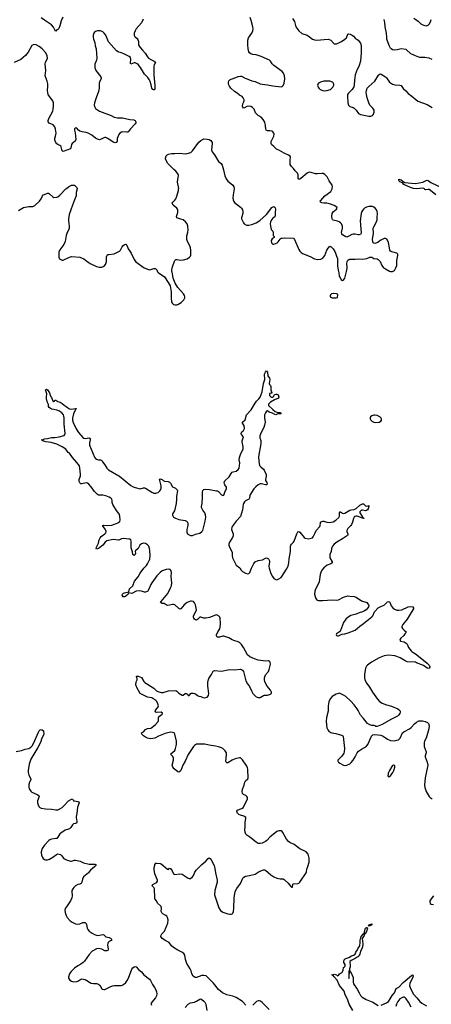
# Model space of a CAD drawing. Header units: inches. Extents: x 1174277 to 1307032, y 522670 to 678486.
# Tile 93 of 121: x 1218097 to 1225991, y 634368 to 653246. Entities that reach past the tile are written whole.
import ezdxf

# ---------------------------------------------------------------- set-up
doc = ezdxf.new("R2010")
doc.units = ezdxf.units.IN
doc.header["$MEASUREMENT"] = 0
for name, color, linetype in [('B2613', 7, 'Continuous'), ('B2614', 7, 'Continuous'), ('B2615', 7, 'Continuous'), ('B2623', 7, 'Continuous'), ('B2624', 7, 'Continuous'), ('B2625', 7, 'Continuous')]:
    doc.layers.add(name, color=color, linetype=linetype)

msp = doc.modelspace()

# ---------------------------------------------------------------- linework, layer by layer
at = {"layer": 'B2613', "color": 6, "elevation": 1000}
msp.add_lwpolyline([(1218030, 639215), (1218130, 639231), (1218203, 639257), (1218270, 639274), (1218310, 639296), (1218337, 639323), (1218365, 639370), (1218456, 639584), (1218470, 639608), (1218490, 639628), (1218510, 639635), (1218530, 639628), (1218555, 639610), (1218558, 639550), (1218554, 639530), (1218524, 639470), (1218498, 639390), (1218447, 639290), (1218310, 639069), (1218276, 638970), (1218259, 638850), (1218259, 638810), (1218270, 638759), (1218310, 638690), (1218308, 638670), (1218283, 638630), (1218270, 638581), (1218270, 638530), (1218280, 638500), (1218310, 638453), (1218330, 638436), (1218430, 638392), (1218464, 638370), (1218470, 638350), (1218436, 638270), (1218438, 638230), (1218449, 638190), (1218463, 638163), (1218484, 638144), (1218510, 638129), (1218590, 638116), (1218710, 638109), (1218790, 638094), (1218830, 638096), (1218870, 638115), (1218910, 638144), (1218950, 638180), (1219030, 638272), (1219090, 638304), (1219110, 638306), (1219132, 638272), (1219146, 638266), (1219210, 638259), (1219230, 638250), (1219238, 638230), (1219204, 638150), (1219192, 638028), (1219181, 637970), (1219179, 637950), (1219194, 637870), (1219192, 637850), (1219170, 637837), (1219132, 637828), (1219120, 637820), (1219109, 637810), (1219079, 637761), (1219050, 637733), (1219030, 637723), (1218970, 637704), (1218884, 637650), (1218870, 637638), (1218830, 637572), (1218810, 637550), (1218790, 637544), (1218704, 637536), (1218676, 637524), (1218654, 637506), (1218570, 637420), (1218530, 637353), (1218512, 637290), (1218510, 637270), (1218517, 637230), (1218530, 637195), (1218550, 637161), (1218570, 637143), (1218590, 637136), (1218630, 637140), (1218670, 637152), (1218734, 637186), (1218800, 637240), (1218830, 637250), (1218877, 637237), (1218899, 637219), (1218938, 637170), (1218956, 637156), (1219005, 637130), (1219030, 637122), (1219070, 637113), (1219090, 637114), (1219150, 637130), (1219170, 637129), (1219255, 637115), (1219322, 637082), (1219430, 637056), (1219470, 637053), (1219538, 637058), (1219560, 637050), (1219556, 637030), (1219538, 637010), (1219490, 636966), (1219462, 636950), (1219415, 636890), (1219350, 636839), (1219324, 636810), (1219301, 636770), (1219290, 636710), (1219275, 636685), (1219250, 636671), (1219210, 636662), (1219170, 636642), (1219135, 636610), (1219116, 636584), (1219100, 636550), (1219097, 636530), (1219101, 636450), (1219096, 636410), (1219070, 636350), (1219007, 636253), (1218970, 636204), (1218961, 636170), (1218967, 636130), (1218989, 636070), (1219010, 636030), (1219066, 635970), (1219103, 635943), (1219170, 635910), (1219206, 635906), (1219250, 635913), (1219310, 635936), (1219330, 635939), (1219350, 635935), (1219370, 635916), (1219378, 635898), (1219389, 635830), (1219401, 635801), (1219429, 635770), (1219485, 635730), (1219530, 635707), (1219590, 635690), (1219627, 635693), (1219690, 635708), (1219710, 635701), (1219750, 635664), (1219810, 635650), (1219837, 635637), (1219847, 635630), (1219861, 635610), (1219849, 635590), (1219810, 635570), (1219793, 635550), (1219786, 635534), (1219783, 635510), (1219796, 635424), (1219790, 635397), (1219769, 635391), (1219730, 635396), (1219670, 635423), (1219610, 635439), (1219570, 635433), (1219510, 635401), (1219490, 635385), (1219430, 635321), (1219342, 635198), (1219317, 635170), (1219270, 635135), (1219210, 635103), (1219150, 635062), (1219076, 634990), (1219052, 634950), (1219033, 634890), (1219034, 634870), (1219044, 634850), (1219061, 634830), (1219089, 634809), (1219130, 634799), (1219190, 634806), (1219210, 634814), (1219250, 634840), (1219290, 634854), (1219350, 634846), (1219470, 634773), (1219510, 634764), (1219570, 634767), (1219610, 634756), (1219640, 634730), (1219668, 634670), (1219679, 634659), (1219710, 634650), (1219730, 634654), (1219770, 634669), (1219834, 634706), (1219876, 634724), (1219910, 634730), (1220000, 634728)], dxfattribs=at)
at = {"layer": 'B2614', "color": 6}
for points, elevation in [([(1218072, 649588), (1218170, 649648), (1218270, 649664), (1218350, 649664), (1218390, 649683), (1218475, 649765), (1218506, 649810), (1218536, 649870), (1218550, 649885), (1218570, 649896), (1218630, 649922), (1218650, 649919), (1218670, 649908), (1218730, 649848), (1218750, 649839), (1218810, 649845), (1218830, 649852), (1218870, 649882), (1218984, 650000)], 1100), ([(1219197, 650000), (1219180, 649930), (1219178, 649870), (1219150, 649790), (1219108, 649690), (1219045, 649510), (1219035, 649430), (1219035, 649390), (1219048, 649290), (1219045, 649250), (1219032, 649210), (1219010, 649166), (1218989, 649110), (1218969, 648990), (1218944, 648936), (1218867, 648833), (1218849, 648790), (1218845, 648750), (1218850, 648694), (1218855, 648675), (1218863, 648663), (1218910, 648638), (1218930, 648637), (1218970, 648653), (1219050, 648695), (1219090, 648707), (1219250, 648694), (1219330, 648658), (1219410, 648596), (1219450, 648570), (1219570, 648515), (1219622, 648502), (1219670, 648503), (1219717, 648523), (1219745, 648555), (1219758, 648590), (1219760, 648610), (1219759, 648701), (1219772, 648728), (1219790, 648741), (1219810, 648746), (1219910, 648754), (1220000, 648802)], 1100), ([(1220000, 643779), (1219955, 643835), (1219885, 643950), (1219871, 643990), (1219873, 644030), (1219863, 644050), (1219845, 644070), (1219810, 644092), (1219750, 644118), (1219690, 644129), (1219610, 644132), (1219590, 644140), (1219530, 644197), (1219468, 644290), (1219421, 644341), (1219397, 644357), (1219370, 644364), (1219290, 644349), (1219270, 644350), (1219250, 644366), (1219240, 644390), (1219239, 644430), (1219261, 644499), (1219263, 644530), (1219252, 644650), (1219241, 644690), (1219195, 644755), (1219108, 644850), (1219052, 644932), (1219028, 644948), (1218980, 645010), (1218914, 645054), (1218807, 645107), (1218701, 645141), (1218596, 645150), (1218543, 645170), (1218530, 645185), (1218518, 645190), (1218550, 645197), (1218573, 645207), (1218630, 645214), (1218710, 645237), (1218770, 645233), (1218855, 645245), (1218947, 645273), (1218965, 645290), (1218970, 645310), (1218947, 645490), (1218949, 645610), (1218944, 645644), (1218935, 645670), (1218908, 645708), (1218850, 645747), (1218810, 645762), (1218749, 645770), (1218710, 645781), (1218686, 645790), (1218661, 645810), (1218649, 645830), (1218649, 645870), (1218630, 645906), (1218612, 645972), (1218609, 646010), (1218619, 646070), (1218593, 646147), (1218593, 646150), (1218610, 646162), (1218630, 646150), (1218670, 646091), (1218687, 646030), (1218704, 646004), (1218730, 645936), (1218750, 645928), (1218766, 645930), (1218769, 645951), (1218789, 645951), (1218828, 645928), (1218876, 645910), (1218911, 645890), (1218950, 645854), (1218991, 645830), (1219011, 645810), (1219050, 645782), (1219090, 645776), (1219170, 645794), (1219187, 645790), (1219178, 645782), (1219175, 645770), (1219163, 645757), (1219126, 645690), (1219107, 645607), (1219111, 645570), (1219124, 645524), (1219181, 645401), (1219228, 645328), (1219310, 645237), (1219330, 645223), (1219350, 645218), (1219430, 645227), (1219450, 645219), (1219451, 645191), (1219436, 645130), (1219439, 645090), (1219530, 644858), (1219550, 644832), (1219570, 644819), (1219610, 644807), (1219646, 644806), (1219670, 644796), (1219686, 644766), (1219733, 644710), (1219770, 644649), (1219798, 644618), (1220000, 644500)], 1000), ([(1220000, 643269), (1219990, 643267), (1219890, 643278), (1219769, 643251), (1219735, 643230), (1219690, 643174), (1219630, 643120), (1219610, 643107), (1219570, 643093), (1219562, 643110), (1219567, 643130), (1219607, 643210), (1219621, 643270), (1219640, 643310), (1219662, 643338), (1219730, 643390), (1219748, 643410), (1219756, 643430), (1219752, 643450), (1219736, 643476), (1219702, 643522), (1219690, 643530), (1219689, 643550), (1219710, 643553), (1219790, 643546), (1219866, 643554), (1219996, 643604), (1220000, 643609)], 1000)]:
    msp.add_lwpolyline(points, dxfattribs=dict(at, elevation=elevation))
at = {"layer": 'B2615', "color": 6}
for points, elevation in [([(1218927, 653293), (1218895, 653225), (1218870, 653127), (1218850, 653077), (1218830, 653059), (1218810, 653049), (1218790, 653026), (1218770, 653049), (1218744, 653104), (1218708, 653148), (1218570, 653238), (1218510, 653282)], 1000), ([(1220000, 652623), (1219987, 652627), (1219951, 652651), (1219803, 652823), (1219746, 652950), (1219718, 652990), (1219692, 653012), (1219650, 653029), (1219590, 653035), (1219550, 653022), (1219531, 653009), (1219517, 652990), (1219504, 652950), (1219503, 652910), (1219513, 652873), (1219540, 652810), (1219547, 652747), (1219565, 652685), (1219579, 652510), (1219571, 652470), (1219538, 652390), (1219541, 652321), (1219549, 652290), (1219559, 652270), (1219651, 652150), (1219661, 652130), (1219659, 652110), (1219634, 652070), (1219623, 652030), (1219619, 651930), (1219611, 651870), (1219561, 651750), (1219530, 651650), (1219528, 651610), (1219535, 651570), (1219550, 651546), (1219567, 651530), (1219630, 651494), (1219850, 651410), (1219910, 651377), (1219970, 651362), (1220000, 651363)], 1100), ([(1220000, 651045), (1219990, 651031), (1219977, 651003), (1219969, 650971), (1219966, 650914), (1219950, 650890), (1219930, 650886), (1219890, 650898), (1219790, 650967), (1219750, 650987), (1219730, 650989), (1219710, 650982), (1219650, 650946), (1219630, 650944), (1219590, 650957), (1219550, 650975), (1219481, 651030), (1219411, 651070), (1219370, 651084), (1219296, 651096), (1219249, 651109), (1219225, 651125), (1219190, 651164), (1219170, 651170), (1219148, 651152), (1219146, 651130), (1219158, 651078), (1219175, 650950), (1219164, 650916), (1219104, 650870), (1219092, 650850), (1219081, 650790), (1219071, 650769), (1218930, 650717), (1218911, 650731), (1218891, 650810), (1218883, 650823), (1218870, 650835), (1218830, 650852), (1218810, 650866), (1218793, 650890), (1218773, 650933), (1218768, 650970), (1218786, 651014), (1218794, 651070), (1218785, 651145), (1218770, 651193), (1218741, 651230), (1218664, 651264), (1218645, 651290), (1218640, 651310), (1218657, 651350), (1218733, 651490), (1218742, 651530), (1218748, 651590), (1218743, 651650), (1218731, 651690), (1218691, 651750), (1218654, 651790), (1218645, 651810), (1218631, 651890), (1218636, 651970), (1218634, 652014), (1218623, 652070), (1218588, 652170), (1218601, 652270), (1218587, 652393), (1218594, 652430), (1218626, 652490), (1218629, 652510), (1218625, 652550), (1218598, 652610), (1218530, 652689), (1218470, 652731), (1218410, 652761), (1218370, 652767), (1218330, 652750), (1218260, 652620), (1218210, 652559), (1218117, 652483), (1217990, 652422)], 1100), ([(1218984, 650000), (1218994, 650010), (1219030, 650038), (1219090, 650070), (1219130, 650076), (1219150, 650070), (1219191, 650030), (1219199, 650010), (1219197, 650000)], 1100)]:
    msp.add_lwpolyline(points, dxfattribs=dict(at, elevation=elevation))
at = {"layer": 'B2623', "color": 6}
for points, elevation in [([(1222434, 634354), (1222370, 634419), (1222250, 634498), (1222184, 634524), (1222070, 634551), (1221988, 634588), (1221911, 634651), (1221816, 634776), (1221701, 634890), (1221672, 634912), (1221630, 634923), (1221590, 634919), (1221490, 634882), (1221470, 634882), (1221450, 634890), (1221426, 634906), (1221396, 634950), (1221383, 635010), (1221368, 635050), (1221300, 635150), (1221277, 635230), (1221262, 635310), (1221243, 635343), (1221209, 635370), (1221130, 635408), (1221050, 635454), (1221011, 635491), (1220962, 635550), (1220902, 635582), (1220832, 635630), (1220814, 635650), (1220807, 635670), (1220808, 635692), (1220822, 635718), (1220874, 635770), (1220936, 635924), (1220945, 635990), (1220933, 636030), (1220916, 636056), (1220890, 636079), (1220844, 636104), (1220823, 636123), (1220813, 636150), (1220817, 636210), (1220810, 636240), (1220797, 636257), (1220739, 636310), (1220720, 636350), (1220691, 636390), (1220687, 636407), (1220685, 636585), (1220670, 636607), (1220642, 636630), (1220639, 636650), (1220653, 636667), (1220710, 636695), (1220728, 636710), (1220738, 636730), (1220737, 636750), (1220690, 636870), (1220674, 636950), (1220676, 636990), (1220686, 637034), (1220691, 637049), (1220710, 637071), (1220730, 637075), (1220790, 637068), (1220810, 637059), (1220930, 636958), (1220950, 636952), (1220970, 636976), (1220990, 636973), (1221019, 636930), (1221050, 636867), (1221070, 636856), (1221170, 636869), (1221210, 636862), (1221232, 636852), (1221326, 636786), (1221350, 636778), (1221370, 636780), (1221410, 636814), (1221430, 636839), (1221456, 636904), (1221483, 636937), (1221593, 637047), (1221669, 637111), (1221710, 637166), (1221730, 637174), (1221750, 637166), (1221770, 637140), (1221827, 637027), (1221841, 636970), (1221850, 636890), (1221887, 636750), (1221886, 636710), (1221841, 636550), (1221834, 636470), (1221843, 636430), (1221917, 636217), (1221946, 636166), (1221990, 636132), (1222090, 636102), (1222130, 636095), (1222150, 636097), (1222170, 636105), (1222183, 636117), (1222200, 636150), (1222206, 636210), (1222209, 636410), (1222231, 636530), (1222260, 636590), (1222330, 636684), (1222376, 636784), (1222393, 636807), (1222430, 636826), (1222505, 636835), (1222610, 636865), (1222690, 636916), (1222770, 636948), (1222790, 636948), (1222810, 636938), (1222912, 636852), (1222974, 636810), (1223030, 636789), (1223090, 636773), (1223150, 636772), (1223170, 636763), (1223246, 636690), (1223290, 636631), (1223310, 636612), (1223327, 636613), (1223337, 636670), (1223350, 636676), (1223437, 636683), (1223453, 636690), (1223470, 636707), (1223588, 636890), (1223595, 636910), (1223601, 636959), (1223625, 637010), (1223648, 637092), (1223650, 637170), (1223627, 637247), (1223594, 637290), (1223470, 637346), (1223359, 637430), (1223280, 637470), (1223250, 637490), (1223211, 637531), (1223142, 637662), (1223130, 637680), (1223110, 637696), (1223070, 637697), (1223030, 637678), (1222990, 637650), (1222902, 637578), (1222839, 637510), (1222812, 637488), (1222750, 637460), (1222710, 637452), (1222670, 637454), (1222630, 637474), (1222513, 637570), (1222453, 637610), (1222437, 637630), (1222420, 637670), (1222416, 637710), (1222422, 637770), (1222422, 637858), (1222437, 637930), (1222431, 637950), (1222411, 637970), (1222397, 637977), (1222330, 637993), (1222299, 638010), (1222275, 638030), (1222266, 638050), (1222263, 638070), (1222269, 638091), (1222359, 638121), (1222375, 638130), (1222390, 638146), (1222468, 638310), (1222468, 638330), (1222456, 638350), (1222433, 638370), (1222392, 638392), (1222373, 638410), (1222361, 638450), (1222368, 638490), (1222402, 638570), (1222416, 638630), (1222430, 638650), (1222470, 638690), (1222478, 638710), (1222473, 638870), (1222463, 638910), (1222443, 638950), (1222370, 639053), (1222343, 639083), (1222330, 639091), (1222310, 639095), (1222230, 639077), (1222170, 639049), (1222090, 639000), (1222070, 638995), (1222055, 639010), (1222051, 639031), (1222064, 639150), (1222061, 639190), (1222039, 639230), (1221994, 639274), (1221968, 639288), (1221907, 639307), (1221850, 639319), (1221734, 639334), (1221650, 639355), (1221610, 639357), (1221490, 639353), (1221450, 639332), (1221430, 639311), (1221330, 639158), (1221272, 639028), (1221229, 638950), (1221189, 638850), (1221170, 638830), (1221150, 638820), (1221130, 638826), (1221060, 638880), (1221033, 638913), (1221023, 638950), (1221047, 639050), (1221050, 639090), (1221037, 639117), (1221001, 639150), (1220998, 639170), (1221070, 639232), (1221088, 639272), (1221106, 639350), (1221104, 639410), (1221070, 639549), (1221057, 639570), (1221030, 639581), (1220990, 639583), (1220890, 639562), (1220758, 639510), (1220690, 639473), (1220650, 639462), (1220610, 639459), (1220550, 639469), (1220510, 639487), (1220470, 639514), (1220437, 639550), (1220430, 639570), (1220470, 639595), (1220510, 639635), (1220547, 639653), (1220610, 639665), (1220630, 639674), (1220700, 639730), (1220750, 639790), (1220761, 639810), (1220758, 639870), (1220777, 639890), (1220831, 639929), (1220833, 639950), (1220810, 639970), (1220730, 639963), (1220709, 639969), (1220697, 639990), (1220699, 640000)], 1000), ([(1224014, 640000), (1224014, 639990), (1223978, 639870), (1223977, 639790), (1223990, 639670), (1224008, 639628), (1224027, 639607), (1224061, 639581), (1224084, 639570), (1224158, 639558), (1224268, 639528), (1224293, 639513), (1224300, 639500), (1224326, 639270), (1224323, 639210), (1224315, 639185), (1224290, 639144), (1224270, 639118), (1224216, 639070), (1224201, 639050), (1224199, 639030), (1224203, 639023), (1224211, 639010), (1224236, 638990), (1224310, 638953), (1224329, 638949), (1224370, 638956), (1224430, 638978), (1224457, 639003), (1224490, 639048), (1224530, 639110), (1224570, 639190), (1224597, 639223), (1224650, 639262), (1224713, 639290), (1224750, 639319), (1224773, 639350), (1224846, 639510), (1224870, 639534), (1224910, 639542), (1225026, 639526), (1225067, 639507), (1225150, 639454), (1225210, 639427), (1225282, 639422), (1225330, 639430), (1225359, 639441), (1225392, 639468), (1225436, 639570), (1225461, 639590), (1225572, 639648), (1225605, 639675), (1225670, 639746), (1225710, 639780), (1225750, 639800), (1225790, 639804), (1225822, 639802), (1225871, 639791), (1225919, 639770), (1225938, 639750), (1225949, 639710), (1225943, 639650), (1225894, 639470), (1225860, 639410), (1225857, 639390), (1225855, 639310), (1225893, 639210), (1225891, 639189), (1225873, 639130), (1225876, 639110), (1225913, 639010), (1225925, 638950), (1225874, 638710), (1225862, 638570), (1225867, 638527), (1225892, 638450), (1225950, 638355), (1225970, 638332), (1226010, 638309)], 1000), ([(1225386, 640000), (1225392, 639990), (1225396, 639970), (1225390, 639945), (1225365, 639910), (1225342, 639890), (1225213, 639830), (1225051, 639730), (1224950, 639693), (1224930, 639694), (1224909, 639709), (1224893, 639713), (1224850, 639715), (1224810, 639725), (1224769, 639749), (1224691, 639850), (1224634, 639914), (1224589, 640000)], 1000), ([(1226030, 636450), (1225986, 636390), (1225966, 636350), (1225961, 636330), (1225970, 636301), (1225988, 636288), (1226030, 636282)], 1000), ([(1224483, 634250), (1224415, 634370), (1224386, 634466), (1224342, 634550), (1224317, 634617), (1224230, 634730), (1224186, 634830), (1224130, 634892), (1224110, 634921), (1224084, 634930), (1224086, 634934), (1224130, 634943), (1224171, 634931), (1224190, 634917), (1224215, 634930), (1224229, 634950), (1224267, 634973), (1224287, 634993), (1224299, 635021), (1224310, 635071), (1224317, 635083), (1224330, 635091), (1224340, 635110), (1224336, 635130), (1224315, 635170), (1224314, 635190), (1224322, 635218), (1224340, 635240), (1224353, 635247), (1224412, 635268), (1224462, 635298), (1224499, 635310), (1224531, 635329), (1224546, 635370), (1224573, 635410), (1224590, 635446), (1224623, 635490), (1224628, 635550), (1224625, 635595), (1224630, 635621), (1224641, 635639), (1224649, 635670), (1224690, 635717), (1224699, 635721), (1224710, 635750), (1224721, 635810), (1224730, 635826), (1224750, 635842), (1224760, 635840), (1224765, 635830), (1224750, 635761), (1224730, 635732), (1224717, 635723), (1224705, 635690), (1224667, 635630), (1224679, 635530), (1224673, 635470), (1224656, 635430), (1224630, 635389), (1224619, 635330), (1224610, 635310), (1224594, 635286), (1224571, 635269), (1224530, 635244), (1224451, 635210), (1224427, 635190), (1224438, 635110), (1224436, 635084), (1224423, 635050), (1224422, 635022), (1224430, 635014), (1224432, 634992), (1224450, 634985), (1224490, 634885), (1224494, 634866), (1224493, 634790), (1224499, 634759), (1224570, 634659), (1224610, 634590), (1224636, 634536), (1224664, 634504), (1224742, 634462), (1224870, 634410), (1224970, 634344)], 900), ([(1220000, 634728), (1220050, 634727), (1220090, 634748), (1220130, 634784), (1220158, 634822), (1220183, 634870), (1220250, 635042), (1220266, 635070), (1220290, 635089), (1220310, 635092), (1220330, 635087), (1220377, 635037), (1220432, 634990), (1220481, 634930), (1220587, 634847), (1220604, 634824), (1220646, 634746), (1220685, 634690), (1220710, 634643), (1220721, 634610), (1220726, 634570), (1220722, 634530), (1220702, 634490), (1220630, 634410), (1220620, 634390), (1220618, 634370), (1220622, 634350)], 1000), ([(1225030, 634351), (1225130, 634396), (1225170, 634423), (1225204, 634470), (1225241, 634539), (1225284, 634590), (1225316, 634670), (1225370, 634699), (1225450, 634786), (1225610, 634920), (1225635, 634930), (1225642, 634910), (1225637, 634890), (1225577, 634770), (1225573, 634730), (1225584, 634690), (1225625, 634605), (1225650, 634564), (1225715, 634495), (1225770, 634423), (1225807, 634390), (1225898, 634338)], 900), ([(1225605, 634310), (1225556, 634410), (1225510, 634475), (1225490, 634493), (1225470, 634502), (1225450, 634503), (1225410, 634488), (1225389, 634471), (1225350, 634422), (1225326, 634370), (1225313, 634327)], 900), ([(1221270, 634305), (1221331, 634369), (1221370, 634395), (1221450, 634410), (1221490, 634429), (1221550, 634468), (1221570, 634470), (1221590, 634462), (1221630, 634430), (1221648, 634410), (1221666, 634370), (1221683, 634250)], 1000), ([(1222881, 634270), (1222750, 634405), (1222714, 634430), (1222690, 634437), (1222670, 634436), (1222638, 634422), (1222610, 634399), (1222568, 634352)], 1000)]:
    msp.add_lwpolyline(points, dxfattribs=dict(at, elevation=elevation))
for points, elevation in [([(1225275, 638950), (1225250, 638947), (1225231, 638930), (1225187, 638850), (1225169, 638810), (1225165, 638790), (1225160, 638750), (1225170, 638727), (1225190, 638733), (1225210, 638751), (1225251, 638810), (1225270, 638851), (1225290, 638912), (1225290, 638939)], 1000), ([(1224789, 635869), (1224797, 635883), (1224796, 635890), (1224810, 635898), (1224851, 635910), (1224850, 635890), (1224830, 635876), (1224810, 635870)], 900), ([(1224410, 635008), (1224407, 634990), (1224410, 634865), (1224417, 634890), (1224414, 634930), (1224428, 634990), (1224426, 635006)], 900)]:
    msp.add_lwpolyline(points, close=True, dxfattribs=dict(at, elevation=elevation))
at = {"layer": 'B2624', "color": 6}
for points, elevation in [([(1220000, 648802), (1220010, 648808), (1220030, 648827), (1220062, 648890), (1220078, 648910), (1220110, 648937), (1220130, 648943), (1220150, 648923), (1220175, 648855), (1220211, 648810), (1220236, 648770), (1220290, 648649), (1220326, 648606), (1220487, 648490), (1220570, 648455), (1220590, 648450), (1220670, 648476), (1220696, 648476), (1220710, 648470), (1220727, 648450), (1220741, 648410), (1220757, 648390), (1220850, 648337), (1220875, 648315), (1220947, 648210), (1220981, 648141), (1221004, 648030), (1221002, 647910), (1221010, 647832), (1221030, 647802), (1221050, 647786), (1221070, 647779), (1221110, 647781), (1221130, 647787), (1221196, 647824), (1221247, 647873), (1221262, 647910), (1221265, 647930), (1221258, 647958), (1221240, 647990), (1221128, 648108), (1221077, 648197), (1221041, 648290), (1221032, 648332), (1221030, 648375), (1221014, 648430), (1221013, 648450), (1221026, 648510), (1221065, 648615), (1221073, 648630), (1221090, 648646), (1221110, 648649), (1221190, 648638), (1221238, 648642), (1221310, 648663), (1221355, 648690), (1221370, 648710), (1221377, 648730), (1221381, 648770), (1221379, 648830), (1221375, 648870), (1221362, 648910), (1221314, 648990), (1221302, 649030), (1221300, 649100), (1221319, 649170), (1221325, 649210), (1221321, 649290), (1221309, 649330), (1221279, 649370), (1221230, 649410), (1221190, 649424), (1221150, 649432), (1221110, 649450), (1221104, 649470), (1221130, 649550), (1221131, 649591), (1221124, 649610), (1221108, 649630), (1221041, 649690), (1221024, 649730), (1221032, 649750), (1221070, 649786), (1221090, 649814), (1221110, 649860), (1221142, 649970), (1221145, 650000)], 1100), ([(1222209, 650000), (1222190, 649890), (1222187, 649827), (1222191, 649790), (1222202, 649762), (1222219, 649739), (1222330, 649649), (1222350, 649630), (1222370, 649602), (1222379, 649570), (1222378, 649530), (1222352, 649450), (1222352, 649430), (1222390, 649350), (1222404, 649330), (1222448, 649308), (1222490, 649307), (1222550, 649318), (1222630, 649350), (1222702, 649398), (1222830, 649510), (1222930, 649642), (1222970, 649662), (1222990, 649651), (1222998, 649638), (1223003, 649610), (1222998, 649550), (1222998, 649482), (1222993, 649467), (1222950, 649443), (1222930, 649416), (1222907, 649373), (1222900, 649330), (1222912, 649252), (1222923, 649223), (1222949, 649190), (1222957, 649170), (1222961, 649110), (1222975, 649090), (1222976, 649070), (1222938, 649042), (1222920, 649010), (1222925, 648970), (1222950, 648945), (1222970, 648944), (1223033, 648967), (1223054, 648986), (1223090, 649037), (1223110, 649054), (1223130, 649054), (1223174, 649066), (1223350, 649055), (1223369, 649029), (1223450, 648839), (1223467, 648807), (1223486, 648786), (1223524, 648764), (1223670, 648704), (1223750, 648663), (1223810, 648650), (1223870, 648656), (1223910, 648676), (1223950, 648723), (1223987, 648830), (1224010, 648866), (1224030, 648893), (1224050, 648903), (1224070, 648893), (1224110, 648850), (1224142, 648802), (1224156, 648770), (1224170, 648710), (1224190, 648670), (1224192, 648528), (1224205, 648445), (1224219, 648390), (1224227, 648330), (1224234, 648310), (1224270, 648251), (1224290, 648246), (1224314, 648266), (1224330, 648291), (1224370, 648442), (1224375, 648490), (1224370, 648570), (1224377, 648610), (1224390, 648633), (1224410, 648647), (1224428, 648652), (1224530, 648654), (1224590, 648660), (1224670, 648654), (1224754, 648666), (1224810, 648690), (1224830, 648694), (1224850, 648690), (1224890, 648668), (1224950, 648660), (1224970, 648650), (1225013, 648610), (1225044, 648530), (1225076, 648490), (1225110, 648466), (1225190, 648425), (1225210, 648419), (1225250, 648417), (1225283, 648437), (1225313, 648487), (1225327, 648530), (1225330, 648630), (1225350, 648722), (1225352, 648752), (1225330, 648769), (1225232, 648792), (1225208, 648808), (1225197, 648830), (1225188, 648870), (1225172, 648972), (1225150, 649018), (1225135, 649035), (1225110, 649050), (1225089, 649049), (1225010, 649011), (1224965, 648975), (1224930, 648960), (1224910, 648957), (1224890, 648960), (1224878, 648970), (1224867, 648987), (1224861, 649030), (1224881, 649150), (1224878, 649250), (1224886, 649274), (1224938, 649370), (1224950, 649410), (1224954, 649454), (1224956, 649530), (1224952, 649570), (1224939, 649599), (1224912, 649632), (1224891, 649651), (1224863, 649663), (1224827, 649667), (1224790, 649664), (1224750, 649651), (1224710, 649630), (1224688, 649610), (1224661, 649570), (1224645, 649530), (1224628, 649390), (1224636, 649310), (1224637, 649230), (1224648, 649170), (1224645, 649150), (1224630, 649130), (1224610, 649122), (1224590, 649121), (1224530, 649135), (1224490, 649135), (1224469, 649130), (1224410, 649094), (1224370, 649079), (1224350, 649082), (1224290, 649122), (1224277, 649137), (1224270, 649168), (1224287, 649250), (1224285, 649290), (1224271, 649331), (1224252, 649352), (1224222, 649370), (1224190, 649382), (1224110, 649400), (1224095, 649415), (1224089, 649429), (1224085, 649470), (1224091, 649530), (1224110, 649561), (1224176, 649610), (1224187, 649630), (1224179, 649650), (1224125, 649685), (1224038, 649718), (1223990, 649728), (1223927, 649727), (1223894, 649734), (1223864, 649750), (1223857, 649770), (1223870, 649779), (1223950, 649869), (1224061, 649950), (1224087, 650000)], 1100), ([(1226078, 649890), (1225978, 649970), (1225950, 649987), (1225930, 649993), (1225885, 649985), (1225870, 649989), (1225858, 650000)], 1000), ([(1220000, 644500), (1220012, 644492), (1220230, 644315), (1220272, 644290), (1220310, 644274), (1220410, 644254), (1220470, 644271), (1220490, 644270), (1220510, 644262), (1220630, 644184), (1220670, 644166), (1220710, 644166), (1220750, 644183), (1220783, 644210), (1220802, 644238), (1220811, 644270), (1220812, 644310), (1220783, 644410), (1220781, 644430), (1220790, 644441), (1220827, 644430), (1220850, 644410), (1220876, 644396), (1220942, 644390), (1220970, 644379), (1220990, 644359), (1221030, 644292), (1221083, 644263), (1221106, 644246), (1221118, 644230), (1221123, 644210), (1221104, 644110), (1221106, 644050), (1221101, 643970), (1221064, 643830), (1221026, 643770), (1221026, 643746), (1221048, 643708), (1221086, 643686), (1221146, 643666), (1221270, 643644), (1221297, 643630), (1221314, 643610), (1221322, 643582), (1221320, 643550), (1221303, 643470), (1221305, 643410), (1221323, 643383), (1221346, 643366), (1221376, 643356), (1221410, 643355), (1221470, 643383), (1221550, 643404), (1221593, 643430), (1221610, 643455), (1221654, 643630), (1221665, 643710), (1221663, 643750), (1221648, 643788), (1221610, 643842), (1221584, 643890), (1221581, 643910), (1221598, 643970), (1221605, 644090), (1221600, 644180), (1221610, 644218), (1221630, 644237), (1221670, 644244), (1221738, 644238), (1221874, 644214), (1221890, 644210), (1221910, 644197), (1221970, 644136), (1221990, 644126), (1222010, 644128), (1222036, 644204), (1222065, 644250), (1222062, 644282), (1222030, 644330), (1222023, 644350), (1222020, 644370), (1222034, 644406), (1222117, 644483), (1222150, 644545), (1222170, 644570), (1222190, 644579), (1222250, 644589), (1222290, 644623), (1222309, 644650), (1222322, 644750), (1222307, 644807), (1222314, 644850), (1222338, 644930), (1222381, 645010), (1222386, 645030), (1222386, 645054), (1222361, 645150), (1222363, 645170), (1222385, 645230), (1222387, 645250), (1222354, 645290), (1222346, 645310), (1222349, 645331), (1222356, 645344), (1222390, 645369), (1222398, 645382), (1222406, 645410), (1222406, 645430), (1222395, 645470), (1222369, 645510), (1222368, 645530), (1222423, 645577), (1222450, 645667), (1222535, 645765), (1222610, 645892), (1222640, 645930), (1222685, 645975), (1222709, 646011), (1222747, 646110), (1222772, 646270), (1222799, 646350), (1222795, 646450), (1222810, 646490), (1222830, 646513), (1222847, 646487), (1222858, 646418), (1222888, 646370), (1222894, 646350), (1222880, 646270), (1222887, 646250), (1222906, 646230), (1222914, 646214), (1222914, 646150), (1222934, 646090), (1222930, 646085), (1222890, 646081), (1222886, 646050), (1222890, 646039), (1222915, 646015), (1222929, 646009), (1222950, 646008), (1222974, 646026), (1222977, 646050), (1222983, 646057), (1223010, 646068), (1223030, 646068), (1223052, 646052), (1223069, 646010), (1223060, 645990), (1222981, 645959), (1222906, 645914), (1222881, 645890), (1222870, 645872), (1222871, 645850), (1222950, 645771), (1222995, 645735), (1223030, 645718), (1223090, 645715), (1223110, 645690), (1223050, 645687), (1223010, 645670), (1222990, 645673), (1222943, 645703), (1222881, 645721), (1222850, 645747), (1222830, 645740), (1222809, 645710), (1222792, 645670), (1222790, 645610), (1222802, 645530), (1222795, 645470), (1222782, 645430), (1222727, 645330), (1222702, 645270), (1222702, 645230), (1222720, 645180), (1222723, 645130), (1222716, 645076), (1222682, 644910), (1222680, 644850), (1222689, 644729), (1222698, 644698), (1222722, 644670), (1222775, 644630), (1222788, 644610), (1222797, 644577), (1222824, 644530), (1222825, 644490), (1222811, 644430), (1222812, 644410), (1222834, 644370), (1222840, 644350), (1222838, 644330), (1222810, 644328), (1222732, 644348), (1222710, 644345), (1222670, 644328), (1222625, 644290), (1222590, 644254), (1222512, 644130), (1222504, 644070), (1222499, 644061), (1222489, 644050), (1222430, 644023), (1222410, 644003), (1222389, 643970), (1222383, 643950), (1222373, 643850), (1222330, 643720), (1222246, 643630), (1222173, 643530), (1222164, 643510), (1222158, 643470), (1222188, 643390), (1222191, 643350), (1222180, 643320), (1222123, 643230), (1222110, 643190), (1222110, 643170), (1222123, 643130), (1222161, 643061), (1222169, 643030), (1222170, 642970), (1222180, 642930), (1222234, 642814), (1222250, 642789), (1222317, 642737), (1222347, 642690), (1222369, 642669), (1222430, 642631), (1222470, 642620), (1222493, 642627), (1222512, 642648), (1222544, 642730), (1222590, 642818), (1222616, 642850), (1222670, 642874), (1222756, 642890), (1222810, 642924), (1222830, 642927), (1222843, 642923), (1222870, 642906), (1222890, 642870), (1222891, 642849), (1222878, 642770), (1222880, 642730), (1222915, 642630), (1222947, 642567), (1222974, 642530), (1223010, 642510), (1223031, 642509), (1223070, 642523), (1223110, 642550), (1223127, 642570), (1223216, 642710), (1223248, 642770), (1223258, 642830), (1223263, 642910), (1223292, 643050), (1223291, 643150), (1223295, 643170), (1223308, 643190), (1223350, 643230), (1223363, 643250), (1223410, 643391), (1223430, 643425), (1223450, 643433), (1223470, 643418), (1223550, 643316), (1223570, 643304), (1223630, 643290), (1223690, 643302), (1223710, 643313), (1223726, 643330), (1223762, 643410), (1223786, 643450), (1223854, 643526), (1223862, 643550), (1223863, 643597), (1223869, 643611), (1223890, 643626), (1223910, 643633), (1223930, 643633), (1223990, 643614), (1224030, 643607), (1224070, 643610), (1224110, 643621), (1224158, 643650), (1224217, 643703), (1224230, 643730), (1224230, 643791), (1224244, 643810), (1224250, 643812), (1224290, 643784), (1224310, 643778), (1224330, 643782), (1224430, 643839), (1224453, 643847), (1224510, 643856), (1224550, 643873), (1224622, 643938), (1224670, 643965), (1224690, 643965), (1224699, 643959), (1224730, 643925), (1224750, 643917), (1224778, 643922), (1224791, 643930), (1224794, 643910), (1224782, 643870), (1224770, 643850), (1224750, 643836), (1224730, 643832), (1224670, 643842), (1224650, 643839), (1224622, 643810), (1224622, 643790), (1224631, 643770), (1224663, 643723), (1224678, 643710), (1224681, 643701), (1224699, 643690), (1224696, 643684), (1224670, 643687), (1224570, 643728), (1224550, 643730), (1224530, 643722), (1224510, 643706), (1224497, 643683), (1224479, 643610), (1224462, 643570), (1224450, 643550), (1224393, 643490), (1224371, 643450), (1224373, 643430), (1224388, 643390), (1224388, 643370), (1224381, 643359), (1224289, 643291), (1224179, 643230), (1224129, 643190), (1224096, 643150), (1224078, 643110), (1224073, 643050), (1224048, 642990), (1224044, 642964), (1224047, 642930), (1224089, 642850), (1224087, 642833), (1224065, 642815), (1223997, 642790), (1223930, 642736), (1223892, 642690), (1223870, 642650), (1223859, 642610), (1223839, 642470), (1223826, 642434), (1223769, 642330), (1223756, 642290), (1223752, 642230), (1223770, 642163), (1223790, 642128), (1223810, 642115), (1223830, 642112), (1223910, 642107), (1224090, 642123), (1224170, 642114), (1224210, 642126), (1224310, 642177), (1224390, 642198), (1224430, 642196), (1224510, 642184), (1224551, 642171), (1224650, 642101), (1224754, 642070), (1224785, 642030), (1224791, 642010), (1224787, 641990), (1224776, 641970), (1224739, 641930), (1224710, 641910), (1224669, 641891), (1224608, 641872), (1224553, 641847), (1224471, 641831), (1224450, 641823), (1224396, 641790), (1224351, 641750), (1224305, 641690), (1224250, 641534), (1224231, 641509), (1224176, 641470), (1224166, 641450), (1224176, 641436), (1224190, 641431), (1224210, 641435), (1224275, 641465), (1224330, 641472), (1224399, 641490), (1224530, 641541), (1224621, 641619), (1224693, 641670), (1224850, 641795), (1224870, 641818), (1224901, 641890), (1224970, 641967), (1224996, 641984), (1225094, 642026), (1225150, 642084), (1225170, 642093), (1225190, 642085), (1225196, 642076), (1225221, 642010), (1225251, 641970), (1225284, 641944), (1225330, 641927), (1225370, 641922), (1225428, 641932), (1225550, 641990), (1225590, 641997), (1225636, 641990), (1225652, 641970), (1225652, 641950), (1225603, 641877), (1225531, 641749), (1225448, 641650), (1225427, 641610), (1225428, 641590), (1225436, 641576), (1225470, 641539), (1225510, 641511), (1225505, 641490), (1225486, 641474), (1225464, 641436), (1225405, 641390), (1225391, 641370), (1225385, 641350), (1225403, 641330), (1225470, 641316), (1225510, 641293), (1225530, 641270), (1225556, 641210), (1225602, 641142), (1225624, 641124), (1225689, 641090), (1225716, 641070), (1225913, 640910), (1225951, 640870), (1225964, 640836), (1225965, 640830), (1225952, 640810), (1225930, 640804), (1225910, 640813), (1225842, 640862), (1225710, 640918), (1225685, 640925), (1225530, 640936), (1225490, 640951), (1225392, 641012), (1225330, 641039), (1225290, 641051), (1225170, 641061), (1225090, 641052), (1224990, 641011), (1224846, 640930), (1224769, 640871), (1224750, 640851), (1224732, 640810), (1224709, 640690), (1224709, 640631), (1224718, 640590), (1224756, 640516), (1224808, 640450), (1224863, 640350), (1224958, 640218), (1224996, 640176), (1225050, 640140), (1225130, 640112), (1225230, 640085), (1225352, 640032), (1225379, 640010), (1225386, 640000)], 1000), ([(1220000, 643609), (1220016, 643624), (1220022, 643650), (1220017, 643730), (1220008, 643770), (1220000, 643779)], 1000), ([(1220699, 640000), (1220701, 640010), (1220741, 640050), (1220754, 640070), (1220756, 640090), (1220749, 640130), (1220730, 640172), (1220710, 640194), (1220630, 640246), (1220550, 640255), (1220470, 640292), (1220410, 640330), (1220341, 640441), (1220325, 640495), (1220331, 640549), (1220348, 640590), (1220351, 640610), (1220342, 640642), (1220334, 640650), (1220342, 640658), (1220370, 640657), (1220430, 640634), (1220475, 640555), (1220495, 640535), (1220670, 640427), (1220692, 640410), (1220718, 640378), (1220744, 640364), (1220810, 640348), (1220850, 640344), (1220950, 640379), (1221090, 640384), (1221110, 640373), (1221150, 640333), (1221210, 640296), (1221230, 640296), (1221270, 640327), (1221290, 640327), (1221314, 640314), (1221330, 640289), (1221350, 640290), (1221388, 640332), (1221424, 640336), (1221450, 640330), (1221470, 640320), (1221510, 640287), (1221530, 640276), (1221569, 640269), (1221610, 640248), (1221650, 640244), (1221690, 640258), (1221718, 640290), (1221722, 640330), (1221707, 640470), (1221708, 640550), (1221727, 640613), (1221775, 640690), (1221798, 640742), (1221810, 640758), (1221834, 640766), (1221970, 640755), (1222090, 640782), (1222130, 640785), (1222210, 640781), (1222334, 640794), (1222351, 640790), (1222370, 640776), (1222387, 640747), (1222436, 640570), (1222469, 640510), (1222503, 640463), (1222548, 640368), (1222570, 640330), (1222630, 640266), (1222670, 640248), (1222710, 640250), (1222770, 640287), (1222790, 640293), (1222830, 640292), (1222850, 640296), (1222906, 640314), (1222926, 640334), (1222927, 640350), (1222910, 640390), (1222845, 640465), (1222815, 640515), (1222797, 640557), (1222792, 640590), (1222795, 640625), (1222810, 640685), (1222866, 640750), (1222882, 640790), (1222906, 640890), (1222898, 640930), (1222890, 640941), (1222870, 640951), (1222812, 640948), (1222670, 640967), (1222599, 640990), (1222509, 641030), (1222465, 641070), (1222387, 641210), (1222350, 641268), (1222310, 641307), (1222290, 641319), (1222202, 641342), (1222170, 641356), (1222110, 641395), (1222010, 641424), (1221990, 641425), (1221928, 641408), (1221883, 641410), (1221870, 641430), (1221874, 641450), (1221898, 641510), (1221936, 641570), (1221944, 641596), (1221951, 641669), (1221943, 641770), (1221936, 641790), (1221910, 641819), (1221870, 641836), (1221850, 641831), (1221735, 641785), (1221670, 641772), (1221630, 641772), (1221570, 641793), (1221550, 641791), (1221510, 641743), (1221490, 641735), (1221470, 641738), (1221450, 641750), (1221435, 641770), (1221430, 641790), (1221432, 641810), (1221455, 641870), (1221482, 641910), (1221487, 641933), (1221468, 642030), (1221450, 642068), (1221430, 642090), (1221390, 642100), (1221370, 642097), (1221310, 642070), (1221250, 642024), (1221190, 641950), (1221170, 641947), (1221150, 641955), (1221070, 642025), (1221050, 642035), (1221030, 642035), (1220970, 642019), (1220930, 642016), (1220904, 642024), (1220870, 642050), (1220830, 642055), (1220800, 642070), (1220811, 642090), (1220936, 642244), (1220991, 642350), (1221006, 642390), (1221016, 642450), (1221001, 642570), (1221009, 642650), (1221001, 642681), (1220984, 642704), (1220951, 642711), (1220906, 642706), (1220830, 642679), (1220789, 642650), (1220730, 642581), (1220630, 642450), (1220610, 642415), (1220567, 642313), (1220552, 642290), (1220539, 642281), (1220510, 642272), (1220490, 642271), (1220450, 642280), (1220410, 642297), (1220330, 642289), (1220250, 642245), (1220190, 642254), (1220177, 642230), (1220130, 642193), (1220110, 642181), (1220090, 642179), (1220083, 642183), (1220062, 642210), (1220067, 642230), (1220090, 642248), (1220110, 642257), (1220190, 642275), (1220206, 642334), (1220264, 642390), (1220302, 642478), (1220370, 642561), (1220409, 642631), (1220481, 642730), (1220530, 642778), (1220551, 642810), (1220590, 642904), (1220602, 642970), (1220595, 643070), (1220587, 643110), (1220572, 643150), (1220550, 643179), (1220510, 643206), (1220470, 643212), (1220430, 643198), (1220398, 643170), (1220370, 643110), (1220319, 643061), (1220313, 643050), (1220319, 643010), (1220313, 642990), (1220290, 642974), (1220270, 642990), (1220263, 643043), (1220237, 643117), (1220234, 643250), (1220230, 643270), (1220210, 643283), (1220189, 643289), (1220090, 643300), (1220050, 643293), (1220010, 643272), (1220000, 643269)], 1000), ([(1224589, 640000), (1224570, 640036), (1224512, 640112), (1224450, 640179), (1224350, 640268), (1224310, 640297), (1224231, 640331), (1224210, 640330), (1224166, 640314), (1224090, 640268), (1224054, 640226), (1224029, 640170), (1224012, 640088), (1224014, 640000)], 1000)]:
    msp.add_lwpolyline(points, dxfattribs=dict(at, elevation=elevation))
at = {"layer": 'B2624', "color": 6, "elevation": 1100}
for points in [[(1224106, 647994), (1224074, 647990), (1224058, 647970), (1224052, 647950), (1224054, 647930), (1224090, 647911), (1224169, 647911), (1224190, 647922), (1224199, 647970), (1224190, 647984), (1224171, 647991)], [(1224910, 645665), (1224890, 645664), (1224850, 645652), (1224824, 645630), (1224819, 645610), (1224821, 645590), (1224830, 645570), (1224851, 645550), (1224890, 645532), (1224930, 645523), (1224990, 645529), (1225025, 645550), (1225038, 645570), (1225037, 645590), (1225030, 645606), (1225005, 645630), (1224950, 645658)]]:
    msp.add_lwpolyline(points, close=True, dxfattribs=at)
at = {"layer": 'B2625', "color": 6}
for points, elevation in [([(1220465, 653255), (1220432, 653188), (1220332, 653068), (1220310, 653029), (1220293, 652987), (1220293, 652950), (1220300, 652930), (1220310, 652914), (1220350, 652885), (1220364, 652864), (1220374, 652830), (1220377, 652770), (1220383, 652750), (1220410, 652710), (1220450, 652659), (1220503, 652603), (1220550, 652531), (1220570, 652510), (1220610, 652482), (1220676, 652450), (1220699, 652430), (1220693, 652410), (1220675, 652385), (1220667, 652350), (1220672, 652190), (1220683, 652050), (1220692, 651988), (1220690, 651922), (1220677, 651903), (1220670, 651898), (1220650, 651907), (1220630, 651933), (1220618, 651998), (1220598, 652058), (1220579, 652099), (1220555, 652135), (1220490, 652201), (1220412, 652332), (1220370, 652385), (1220350, 652402), (1220310, 652416), (1220290, 652416), (1220230, 652394), (1220219, 652410), (1220229, 652490), (1220225, 652510), (1220219, 652519), (1220197, 652537), (1220110, 652583), (1220050, 652608), (1220000, 652623)], 1100), ([(1224087, 650000), (1224092, 650010), (1224097, 650050), (1224092, 650072), (1224035, 650155), (1223994, 650234), (1223950, 650279), (1223914, 650294), (1223890, 650298), (1223810, 650290), (1223772, 650292), (1223690, 650318), (1223650, 650320), (1223610, 650304), (1223490, 650198), (1223470, 650188), (1223449, 650190), (1223436, 650210), (1223435, 650270), (1223425, 650305), (1223379, 650350), (1223350, 650390), (1223310, 650431), (1223287, 650470), (1223283, 650557), (1223291, 650610), (1223283, 650630), (1223252, 650650), (1223170, 650686), (1223079, 650739), (1223022, 650762), (1222970, 650815), (1222926, 650850), (1222917, 650870), (1222919, 650910), (1222974, 651010), (1222980, 651050), (1222970, 651072), (1222953, 651093), (1222930, 651111), (1222896, 651116), (1222850, 651113), (1222825, 651125), (1222815, 651150), (1222813, 651210), (1222807, 651250), (1222798, 651278), (1222769, 651329), (1222730, 651375), (1222670, 651411), (1222638, 651438), (1222622, 651462), (1222591, 651530), (1222562, 651562), (1222530, 651581), (1222490, 651590), (1222456, 651584), (1222410, 651556), (1222390, 651552), (1222377, 651570), (1222371, 651590), (1222377, 651630), (1222396, 651670), (1222400, 651690), (1222399, 651710), (1222380, 651750), (1222362, 651770), (1222310, 651799), (1222270, 651840), (1222219, 651870), (1222148, 651930), (1222119, 651970), (1222103, 652010), (1222100, 652050), (1222107, 652073), (1222125, 652095), (1222150, 652108), (1222243, 652137), (1222290, 652156), (1222330, 652166), (1222350, 652162), (1222410, 652129), (1222550, 652073), (1222610, 652060), (1222710, 652019), (1222750, 652008), (1222850, 651995), (1222950, 651975), (1223110, 651959), (1223130, 651966), (1223150, 651986), (1223168, 652030), (1223181, 652110), (1223177, 652170), (1223158, 652218), (1223130, 652254), (1222971, 652370), (1222941, 652401), (1222907, 652450), (1222885, 652470), (1222730, 652542), (1222630, 652571), (1222570, 652579), (1222530, 652590), (1222506, 652610), (1222493, 652630), (1222479, 652690), (1222470, 652766), (1222474, 652850), (1222484, 652896), (1222549, 652990), (1222570, 653030), (1222576, 653070), (1222571, 653110), (1222539, 653230), (1222516, 653290)], 1100), ([(1223332, 653270), (1223369, 653209), (1223394, 653110), (1223450, 653033), (1223510, 652980), (1223610, 652950), (1223630, 652938), (1223712, 652872), (1223750, 652860), (1223790, 652855), (1224012, 652870), (1224030, 652866), (1224061, 652850), (1224113, 652793), (1224130, 652786), (1224170, 652786), (1224230, 652806), (1224270, 652827), (1224333, 652870), (1224362, 652898), (1224389, 652970), (1224410, 652974), (1224435, 652970), (1224471, 652950), (1224497, 652930), (1224530, 652894), (1224591, 652851), (1224633, 652793), (1224648, 652748), (1224649, 652609), (1224630, 652450), (1224600, 652350), (1224570, 652289), (1224530, 652190), (1224516, 652084), (1224512, 651990), (1224504, 651956), (1224475, 651910), (1224402, 651838), (1224385, 651810), (1224382, 651778), (1224389, 651650), (1224402, 651610), (1224430, 651582), (1224490, 651561), (1224510, 651549), (1224549, 651510), (1224595, 651450), (1224630, 651426), (1224790, 651398), (1224830, 651396), (1224863, 651410), (1224884, 651436), (1224893, 651470), (1224893, 651510), (1224871, 651550), (1224814, 651610), (1224792, 651650), (1224759, 651750), (1224746, 651810), (1224743, 651850), (1224748, 651890), (1224753, 651910), (1224764, 651930), (1224795, 651965), (1224910, 652070), (1224977, 652183), (1224990, 652198), (1225010, 652206), (1225030, 652200), (1225110, 652147), (1225130, 652128), (1225190, 652049), (1225244, 652010), (1225290, 651994), (1225389, 651989), (1225410, 651981), (1225425, 651965), (1225450, 651927), (1225504, 651884), (1225549, 651829), (1225618, 651778), (1225730, 651681), (1225910, 651620), (1226010, 651562)], 1100), ([(1226010, 652485), (1225950, 652506), (1225870, 652522), (1225770, 652521), (1225750, 652525), (1225690, 652554), (1225598, 652590), (1225510, 652677), (1225410, 652687), (1225334, 652666), (1225290, 652661), (1225250, 652670), (1225224, 652684), (1225210, 652700), (1225182, 652750), (1225141, 652870), (1225135, 652910), (1225134, 652990), (1225108, 653110), (1225100, 653190), (1225087, 653250)], 1100), ([(1225653, 653273), (1225738, 653218), (1225790, 653169), (1225830, 653147), (1225870, 653135), (1225890, 653130), (1225910, 653132), (1225930, 653141), (1225950, 653163), (1225974, 653206), (1225987, 653250)], 1100), ([(1220000, 651363), (1220070, 651367), (1220210, 651334), (1220287, 651327), (1220313, 651313), (1220323, 651290), (1220323, 651270), (1220314, 651246), (1220220, 651150), (1220181, 651099), (1220170, 651092), (1220150, 651090), (1220070, 651098), (1220049, 651091), (1220018, 651070), (1220000, 651045)], 1100), ([(1221145, 650000), (1221146, 650010), (1221125, 650130), (1221131, 650189), (1221145, 650250), (1221140, 650270), (1221118, 650310), (1221090, 650344), (1221052, 650372), (1220938, 650490), (1220896, 650570), (1220892, 650592), (1220905, 650635), (1220926, 650654), (1220950, 650666), (1221010, 650682), (1221070, 650680), (1221169, 650689), (1221270, 650676), (1221310, 650681), (1221378, 650702), (1221410, 650730), (1221530, 650899), (1221570, 650931), (1221630, 650963), (1221690, 650957), (1221730, 650948), (1221761, 650930), (1221778, 650910), (1221786, 650890), (1221787, 650870), (1221777, 650750), (1221790, 650712), (1221834, 650654), (1221890, 650556), (1221912, 650530), (1221959, 650490), (1221979, 650459), (1222008, 650370), (1222030, 650250), (1222056, 650196), (1222090, 650150), (1222178, 650078), (1222202, 650042), (1222211, 650010), (1222209, 650000)], 1100), ([(1225858, 650000), (1225849, 650009), (1225830, 650014), (1225715, 650005), (1225650, 650010), (1225593, 650030), (1225467, 650087), (1225438, 650118), (1225390, 650134), (1225374, 650150), (1225366, 650170), (1225370, 650190), (1225416, 650176), (1225450, 650143), (1225485, 650125), (1225610, 650110), (1225688, 650108), (1225828, 650132), (1225857, 650143), (1225890, 650164), (1225910, 650169), (1225930, 650161), (1225982, 650122), (1226214, 650014)], 1000)]:
    msp.add_lwpolyline(points, dxfattribs=dict(at, elevation=elevation))
at = {"layer": 'B2625', "color": 6, "elevation": 1100}
msp.add_lwpolyline([(1223930, 652069), (1223866, 652050), (1223830, 652030), (1223814, 652010), (1223810, 651990), (1223822, 651950), (1223835, 651930), (1223859, 651910), (1223910, 651888), (1223950, 651883), (1223990, 651885), (1224058, 651910), (1224086, 651930), (1224103, 651950), (1224121, 651990), (1224122, 652010), (1224112, 652032), (1224093, 652050), (1224045, 652065)], close=True, dxfattribs=at)

doc.saveas('drawing.dxf')
